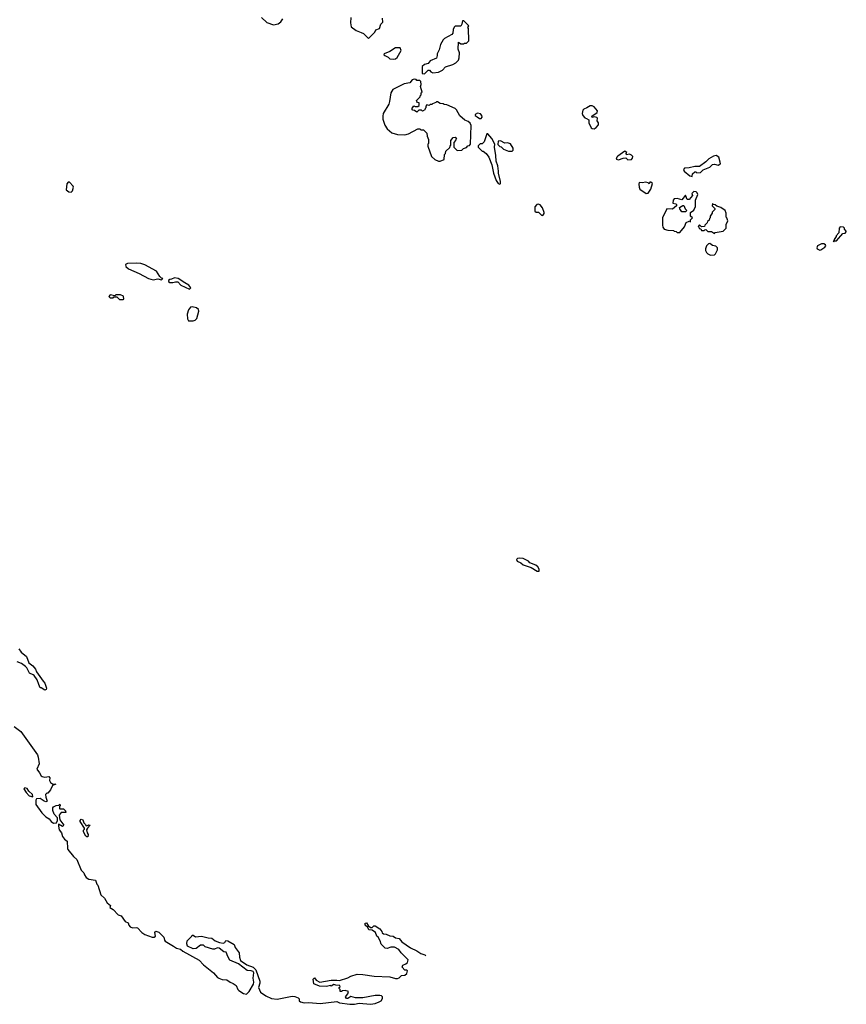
# Model space of a CAD drawing. Extents: x 2386897 to 2565480, y 579156 to 761880.
# Tile 11 of 191: x 2488624 to 2497490, y 579156 to 589710. Entities that reach past the tile are written whole.
import ezdxf

# ---------------------------------------------------------------- set-up
doc = ezdxf.new("R2010")
doc.units = 0

msp = doc.modelspace()

# ---------------------------------------------------------------- linework, layer by layer
at = {"layer": '0CON10XD'}
for points in [[(2491217, 589735), (2491275, 589680), (2491345, 589656), (2491398, 589665), (2491425, 589688), (2491445, 589720)], [(2492174, 589734), (2492172, 589678), (2492180, 589635), (2492232, 589595), (2492285, 589573), (2492313, 589563), (2492365, 589510)], [(2492365, 589510), (2492432, 589575), (2492445, 589600), (2492483, 589617), (2492499, 589661), (2492518, 589685), (2492517, 589725)], [(2492965, 589130), (2493005, 589170), (2493018, 589168), (2493035, 589150), (2493055, 589142), (2493115, 589148), (2493159, 589171), (2493190, 589205), (2493271, 589229), (2493302, 589248), (2493330, 589275), (2493338, 589302), (2493340, 589355), (2493328, 589395), (2493332, 589468), (2493355, 589450), (2493385, 589450), (2493395, 589460), (2493415, 589460), (2493440, 589485), (2493438, 589615), (2493432, 589625), (2493440, 589645), (2493388, 589698), (2493372, 589698), (2493367, 589663), (2493355, 589640), (2493295, 589640), (2493285, 589630), (2493273, 589607), (2493268, 589565), (2493259, 589551), (2493182, 589508), (2493166, 589494), (2493138, 589445), (2493124, 589386), (2493103, 589345), (2493103, 589325), (2493093, 589297), (2493025, 589269), (2493005, 589242), (2492965, 589230), (2492942, 589208), (2492940, 589135), (2492965, 589130)], [(2492633, 589287), (2492655, 589292), (2492672, 589305), (2492715, 589380), (2492705, 589408), (2492655, 589408), (2492595, 589368), (2492532, 589345), (2492530, 589335), (2492540, 589325), (2492575, 589308), (2492595, 589290), (2492633, 589287)], [(2493135, 588193), (2493178, 588212), (2493180, 588265), (2493190, 588275), (2493195, 588300), (2493238, 588342), (2493240, 588355), (2493250, 588365), (2493250, 588415), (2493272, 588448), (2493295, 588450), (2493310, 588435), (2493302, 588428), (2493300, 588415), (2493280, 588395), (2493280, 588345), (2493315, 588310), (2493365, 588312), (2493385, 588330), (2493415, 588340), (2493432, 588358), (2493448, 588362), (2493460, 588375), (2493468, 588575), (2493455, 588600), (2493435, 588620), (2493400, 588635), (2493345, 588680), (2493310, 588745), (2493295, 588758), (2493205, 588798), (2493175, 588800), (2493165, 588810), (2493133, 588813), (2493105, 588830), (2493095, 588830), (2493088, 588822), (2493052, 588808), (2493045, 588800), (2493025, 588800), (2493015, 588790), (2492992, 588798), (2492980, 588785), (2492980, 588765), (2492972, 588758), (2492970, 588745), (2492945, 588730), (2492935, 588740), (2492905, 588740), (2492885, 588720), (2492858, 588738), (2492842, 588742), (2492830, 588755), (2492852, 588788), (2492865, 588780), (2492895, 588780), (2492908, 588792), (2492908, 588818), (2492892, 588822), (2492882, 588832), (2492880, 588845), (2492918, 588882), (2492920, 588895), (2492930, 588905), (2492930, 588925), (2492940, 588935), (2492922, 588995), (2492930, 589015), (2492928, 589048), (2492915, 589060), (2492885, 589060), (2492875, 589070), (2492855, 589072), (2492834, 589066), (2492807, 589033), (2492748, 589022), (2492627, 588963), (2492604, 588925), (2492592, 588835), (2492582, 588805), (2492524, 588704), (2492518, 588675), (2492520, 588645), (2492541, 588581), (2492565, 588540), (2492615, 588496), (2492675, 588481), (2492755, 588477), (2492795, 588487), (2492895, 588540), (2492915, 588540), (2492925, 588530), (2492955, 588530), (2492990, 588495), (2492993, 588463), (2493010, 588425), (2493010, 588385), (2493003, 588377), (2493000, 588355), (2493042, 588245), (2493075, 588212), (2493115, 588193), (2493135, 588193)], [(2494785, 588541), (2494808, 588555), (2494832, 588585), (2494832, 588605), (2494818, 588625), (2494820, 588655), (2494813, 588663), (2494785, 588668), (2494765, 588662), (2494762, 588675), (2494816, 588714), (2494820, 588735), (2494785, 588776), (2494764, 588786), (2494742, 588788), (2494706, 588764), (2494675, 588752), (2494665, 588740), (2494657, 588705), (2494665, 588682), (2494685, 588658), (2494705, 588652), (2494727, 588637), (2494730, 588605), (2494755, 588552), (2494765, 588543), (2494785, 588541)], [(2493575, 588650), (2493583, 588667), (2493579, 588685), (2493565, 588703), (2493535, 588707), (2493510, 588695), (2493510, 588685), (2493529, 588669), (2493555, 588653), (2493575, 588650)], [(2493775, 587948), (2493782, 587955), (2493782, 587975), (2493758, 588065), (2493760, 588085), (2493751, 588145), (2493734, 588194), (2493732, 588255), (2493717, 588345), (2493720, 588375), (2493687, 588437), (2493646, 588486), (2493635, 588488), (2493605, 588400), (2493585, 588380), (2493562, 588378), (2493542, 588358), (2493540, 588345), (2493585, 588300), (2493595, 588300), (2493626, 588276), (2493657, 588235), (2493687, 588155), (2493707, 588065), (2493736, 587986), (2493755, 587953), (2493775, 587948)], [(2493905, 588300), (2493917, 588313), (2493917, 588335), (2493888, 588378), (2493855, 588390), (2493828, 588388), (2493782, 588412), (2493755, 588410), (2493752, 588372), (2493775, 588350), (2493788, 588348), (2493812, 588322), (2493865, 588302), (2493905, 588300)], [(2495045, 588208), (2495095, 588227), (2495125, 588230), (2495148, 588208), (2495185, 588210), (2495198, 588225), (2495200, 588245), (2495185, 588260), (2495165, 588268), (2495132, 588262), (2495130, 588275), (2495137, 588287), (2495115, 588302), (2495041, 588249), (2495028, 588235), (2495022, 588215), (2495045, 588208)], [(2495835, 588030), (2495842, 588058), (2495865, 588080), (2495875, 588080), (2495885, 588070), (2495927, 588073), (2495955, 588102), (2496025, 588130), (2496055, 588158), (2496075, 588160), (2496115, 588152), (2496135, 588160), (2496140, 588165), (2496137, 588183), (2496122, 588235), (2496093, 588253), (2496065, 588247), (2496015, 588218), (2495984, 588186), (2495915, 588137), (2495865, 588137), (2495805, 588122), (2495755, 588120), (2495742, 588105), (2495752, 588085), (2495812, 588035), (2495835, 588030)], [(2489175, 587862), (2489192, 587875), (2489200, 587915), (2489197, 587927), (2489158, 587968), (2489145, 587970), (2489128, 587952), (2489123, 587885), (2489150, 587865), (2489175, 587862)], [(2495345, 587848), (2495365, 587852), (2495393, 587895), (2495410, 587955), (2495395, 587970), (2495382, 587968), (2495375, 587950), (2495365, 587960), (2495335, 587968), (2495305, 587960), (2495270, 587965), (2495263, 587947), (2495267, 587915), (2495277, 587895), (2495345, 587848)], [(2495705, 587430), (2495755, 587490), (2495772, 587535), (2495805, 587550), (2495818, 587542), (2495820, 587565), (2495840, 587585), (2495820, 587605), (2495818, 587642), (2495855, 587670), (2495872, 587708), (2495872, 587775), (2495898, 587835), (2495892, 587855), (2495880, 587865), (2495853, 587867), (2495832, 587848), (2495840, 587825), (2495805, 587782), (2495784, 587784), (2495765, 587830), (2495725, 587780), (2495675, 587792), (2495645, 587790), (2495633, 587777), (2495630, 587745), (2495660, 587735), (2495668, 587728), (2495670, 587715), (2495625, 587678), (2495565, 587682), (2495517, 587585), (2495517, 587507), (2495522, 587485), (2495538, 587465), (2495577, 587453), (2495635, 587450), (2495643, 587443), (2495665, 587440), (2495675, 587430), (2495705, 587430)], [(2494235, 587610), (2494248, 587632), (2494248, 587645), (2494232, 587695), (2494206, 587726), (2494185, 587734), (2494169, 587731), (2494150, 587705), (2494149, 587659), (2494165, 587648), (2494188, 587648), (2494220, 587615), (2494235, 587610)], [(2495765, 587650), (2495725, 587650), (2495703, 587683), (2495702, 587698), (2495735, 587720), (2495748, 587718), (2495763, 587683), (2495780, 587665), (2495765, 587650)], [(2496075, 587420), (2496082, 587428), (2496170, 587445), (2496200, 587475), (2496202, 587515), (2496218, 587555), (2496210, 587585), (2496200, 587595), (2496200, 587635), (2496192, 587665), (2496145, 587699), (2496103, 587713), (2496085, 587727), (2496065, 587730), (2496055, 587740), (2496050, 587715), (2496078, 587688), (2496080, 587675), (2496052, 587648), (2496050, 587635), (2496030, 587605), (2496030, 587585), (2496022, 587578), (2496018, 587562), (2496002, 587548), (2495998, 587532), (2495972, 587508), (2495968, 587492), (2495935, 587490), (2495915, 587510), (2495900, 587495), (2495908, 587488), (2495912, 587472), (2495928, 587468), (2495935, 587450), (2495965, 587450), (2495972, 587458), (2495985, 587460), (2496005, 587440), (2496045, 587440), (2496075, 587420)], [(2497355, 587330), (2497360, 587340), (2497385, 587340), (2497452, 587418), (2497477, 587423), (2497490, 587435), (2497490, 587445), (2497470, 587465), (2497470, 587475), (2497458, 587488), (2497425, 587490), (2497413, 587477), (2497410, 587425), (2497380, 587395), (2497380, 587385), (2497360, 587355), (2497360, 587340), (2497350, 587335), (2497355, 587330)], [(2496035, 587188), (2496075, 587190), (2496088, 587202), (2496110, 587245), (2496110, 587265), (2496092, 587282), (2496055, 587290), (2496025, 587310), (2496012, 587308), (2495990, 587285), (2495980, 587255), (2495980, 587235), (2495990, 587215), (2496005, 587200), (2496035, 587188)], [(2497205, 587240), (2497215, 587243), (2497259, 587271), (2497270, 587285), (2497268, 587298), (2497249, 587309), (2497225, 587309), (2497182, 587285), (2497173, 587265), (2497178, 587255), (2497205, 587240)], [(2490145, 586922), (2490160, 586935), (2490145, 586940), (2490127, 586957), (2490092, 587015), (2489965, 587084), (2489925, 587096), (2489875, 587101), (2489782, 587098), (2489758, 587085), (2489761, 587065), (2489791, 587041), (2489905, 586991), (2490005, 586937), (2490057, 586923), (2490105, 586932), (2490145, 586922)], [(2490445, 586822), (2490460, 586835), (2490440, 586865), (2490395, 586888), (2490325, 586937), (2490285, 586942), (2490252, 586928), (2490233, 586927), (2490220, 586915), (2490220, 586905), (2490235, 586892), (2490266, 586894), (2490295, 586902), (2490319, 586899), (2490354, 586864), (2490445, 586822)], [(2489735, 586710), (2489740, 586715), (2489738, 586748), (2489705, 586760), (2489655, 586760), (2489645, 586750), (2489595, 586760), (2489580, 586745), (2489595, 586730), (2489625, 586730), (2489635, 586740), (2489665, 586740), (2489695, 586710), (2489735, 586710)], [(2490435, 586482), (2490485, 586483), (2490505, 586488), (2490524, 586506), (2490546, 586586), (2490542, 586605), (2490522, 586622), (2490475, 586632), (2490455, 586630), (2490435, 586600), (2490420, 586555), (2490424, 586504), (2490435, 586482)], [(2494195, 583800), (2494195, 583820), (2494182, 583845), (2494160, 583865), (2494095, 583890), (2494080, 583905), (2494023, 583933), (2493981, 583939), (2493965, 583936), (2493953, 583925), (2493960, 583905), (2493998, 583888), (2494025, 583866), (2494110, 583840), (2494175, 583800), (2494195, 583800)], [(2488614, 582965), (2488640, 582930), (2488696, 582885), (2488722, 582815), (2488766, 582786), (2488795, 582750), (2488805, 582720), (2488875, 582620), (2488895, 582600), (2488910, 582545), (2488908, 582532), (2488895, 582522), (2488855, 582550), (2488845, 582550), (2488828, 582585), (2488813, 582635), (2488779, 582679), (2488769, 582689), (2488728, 582705), (2488701, 582761), (2488686, 582776), (2488645, 582808), (2488596, 582826)], [(2488565, 582134), (2488635, 582079), (2488815, 581829), (2488824, 581806), (2488834, 581735), (2488809, 581675), (2488838, 581638), (2488854, 581605), (2488865, 581597), (2488895, 581591), (2488935, 581598), (2488946, 581585), (2488944, 581554), (2488954, 581534), (2488975, 581520), (2489010, 581515), (2488975, 581500), (2488956, 581454), (2488925, 581420), (2488915, 581420), (2488900, 581405), (2488903, 581375), (2488918, 581332), (2488905, 581328), (2488885, 581333), (2488845, 581361), (2488805, 581357), (2488796, 581344), (2488799, 581299), (2488860, 581210), (2488905, 581167), (2488942, 581145), (2488962, 581115), (2488985, 581098), (2489018, 581102), (2489028, 581125), (2489028, 581155), (2488994, 581194), (2488980, 581235), (2488978, 581262), (2488987, 581273), (2489015, 581288), (2489045, 581290), (2489055, 581300), (2489060, 581285), (2489050, 581275), (2489050, 581255), (2489055, 581250), (2489095, 581250), (2489115, 581230), (2489118, 581212), (2489068, 581212), (2489048, 581185), (2489053, 581133), (2489096, 581075), (2489085, 581062), (2489042, 581088), (2489040, 581065), (2489048, 581028), (2489072, 580995), (2489082, 580955), (2489105, 580927), (2489134, 580904), (2489138, 580825), (2489142, 580815), (2489201, 580741), (2489238, 580708), (2489282, 580595), (2489312, 580565), (2489318, 580545), (2489338, 580515), (2489366, 580496), (2489436, 580486), (2489450, 580445), (2489462, 580432), (2489495, 580330), (2489532, 580295), (2489562, 580245), (2489598, 580215), (2489590, 580195), (2489625, 580172), (2489682, 580115), (2489713, 580103), (2489757, 580045), (2489789, 580029), (2489794, 580005), (2489808, 579985), (2489835, 579975), (2489875, 579980), (2489886, 579976), (2489935, 579924), (2489967, 579905), (2490045, 579876), (2490065, 579877), (2490082, 579885), (2490072, 579925), (2490085, 579940), (2490115, 579929), (2490171, 579875), (2490177, 579845), (2490185, 579832), (2490275, 579781), (2490305, 579757), (2490348, 579748), (2490375, 579724), (2490548, 579628), (2490595, 579578), (2490703, 579493), (2490745, 579445), (2490761, 579435), (2490795, 579422), (2490845, 579420), (2490882, 579392), (2490915, 579379), (2490946, 579356), (2490962, 579315), (2490974, 579305), (2491025, 579272), (2491055, 579264), (2491085, 579295), (2491133, 579373), (2491136, 579395), (2491129, 579435), (2491134, 579494), (2491128, 579508), (2491106, 579516), (2491065, 579519), (2490970, 579590), (2490879, 579629), (2490855, 579670), (2490840, 579715), (2490815, 579720), (2490765, 579758), (2490745, 579760), (2490715, 579748), (2490697, 579747), (2490615, 579772), (2490595, 579790), (2490565, 579790), (2490516, 579754), (2490485, 579751), (2490425, 579780), (2490417, 579805), (2490420, 579835), (2490470, 579885), (2490475, 579898), (2490485, 579898), (2490508, 579878), (2490573, 579887), (2490645, 579868), (2490686, 579866), (2490720, 579835), (2490767, 579817), (2490805, 579812), (2490825, 579820), (2490835, 579840), (2490856, 579836), (2490925, 579797), (2490934, 579765), (2490978, 579708), (2490982, 579662), (2490994, 579624), (2491059, 579579), (2491130, 579555), (2491158, 579525), (2491199, 579405), (2491199, 579381), (2491186, 579335), (2491206, 579286), (2491265, 579248), (2491325, 579219), (2491385, 579210), (2491545, 579243), (2491575, 579240), (2491610, 579225), (2491620, 579215), (2491622, 579192), (2491635, 579182), (2491675, 579173), (2491724, 579176), (2491846, 579166), (2492025, 579186), (2492055, 579172), (2492165, 579158), (2492215, 579158), (2492265, 579170), (2492385, 579156), (2492435, 579163), (2492478, 579182), (2492502, 579195), (2492517, 579217), (2492516, 579236), (2492506, 579246), (2492485, 579249), (2492435, 579249), (2492305, 579226), (2492254, 579224), (2492224, 579224), (2492175, 579238), (2492145, 579218), (2492128, 579218), (2492120, 579235), (2492145, 579270), (2492150, 579295), (2492115, 579303), (2492088, 579302), (2492075, 579292), (2492060, 579295), (2492060, 579315), (2492050, 579325), (2492050, 579335), (2492060, 579345), (2492058, 579358), (2492015, 579360), (2491995, 579368), (2491965, 579350), (2491958, 579358), (2491913, 579347), (2491841, 579351), (2491780, 579375), (2491770, 579425), (2491785, 579438), (2491803, 579413), (2491845, 579392), (2491966, 579416), (2492024, 579416), (2492055, 579410), (2492142, 579438), (2492175, 579458), (2492245, 579478), (2492305, 579476), (2492425, 579459), (2492595, 579452), (2492655, 579433), (2492676, 579434), (2492695, 579440), (2492720, 579465), (2492755, 579468), (2492778, 579485), (2492782, 579515), (2492775, 579522), (2492755, 579522), (2492728, 579555), (2492732, 579575), (2492765, 579589), (2492783, 579605), (2492792, 579632), (2492715, 579708), (2492690, 579745), (2492645, 579767), (2492605, 579767), (2492565, 579753), (2492545, 579758), (2492502, 579802), (2492492, 579835), (2492470, 579875), (2492453, 579885), (2492440, 579925), (2492405, 579950), (2492370, 579955), (2492358, 579978), (2492328, 580005), (2492330, 580025), (2492345, 580030), (2492362, 580002), (2492385, 579980), (2492405, 579980), (2492423, 579997), (2492435, 579997), (2492488, 579965), (2492510, 579935), (2492512, 579922), (2492525, 579910), (2492555, 579908), (2492595, 579890), (2492630, 579885), (2492655, 579868), (2492695, 579860), (2492724, 579824), (2492815, 579760), (2492885, 579729), (2492925, 579700), (2492970, 579685), (2492980, 579674)], [(2488765, 581380), (2488762, 581405), (2488721, 581441), (2488705, 581468), (2488680, 581475), (2488670, 581465), (2488692, 581425), (2488725, 581392), (2488765, 581380)], [(2489355, 580950), (2489345, 580950), (2489335, 580960), (2489308, 581005), (2489308, 581022), (2489320, 581035), (2489320, 581045), (2489272, 581115), (2489273, 581127), (2489285, 581140), (2489300, 581135), (2489313, 581103), (2489330, 581085), (2489332, 581072), (2489345, 581070), (2489365, 581080), (2489380, 581075), (2489350, 581045), (2489340, 581025), (2489348, 580995), (2489360, 580975), (2489355, 580950)]]:
    msp.add_lwpolyline(points, dxfattribs=at)

doc.saveas('drawing.dxf')
